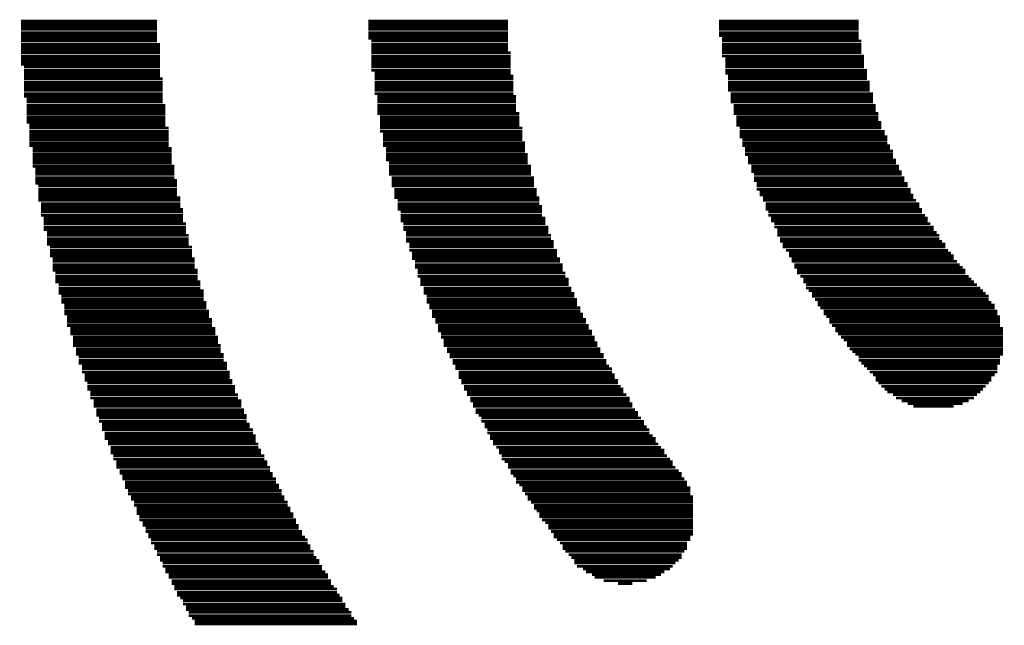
# Model space of a CAD drawing. Extents: x -1.3 to 24.2, y -3.9 to 53.4.
# Tile 3 of 23: x 5.4 to 9.9, y 3.6 to 6.4. Entities that reach past the tile are written whole.
import ezdxf

# ---------------------------------------------------------------- set-up
doc = ezdxf.new("R2010")
doc.units = 0
doc.layers.add('WIFI_BLE_CLICK_V102_GTO', color=14, linetype='CONTINUOUS')

msp = doc.modelspace()

# ---------------------------------------------------------------- linework, layer by layer
at = {"layer": 'WIFI_BLE_CLICK_V102_GTO', "const_width": 0.0127}
for points in [[(5.3975, 6.40842), (6.02234, 6.40842)], [(5.3975, 6.39572), (6.02234, 6.39572)], [(5.3975, 6.38302), (6.02234, 6.38302)], [(5.3975, 6.37032), (6.02234, 6.37032)], [(6.99262, 6.40842), (7.6327, 6.40842)], [(6.99262, 6.39572), (7.6327, 6.39572)], [(6.99262, 6.38302), (7.6327, 6.38302)], [(6.99262, 6.37032), (7.6327, 6.37032)], [(8.60298, 6.40842), (9.24306, 6.40842)], [(8.60298, 6.39572), (9.24306, 6.39572)], [(8.60298, 6.38302), (9.24306, 6.38302)], [(8.60298, 6.37032), (9.24306, 6.37032)], [(5.3975, 6.35508), (6.02234, 6.35508)], [(5.3975, 6.34238), (6.02234, 6.34238)], [(5.3975, 6.32968), (6.02234, 6.32968)], [(6.99262, 6.35508), (7.6327, 6.35508)], [(6.99262, 6.34238), (7.6327, 6.34238)], [(6.99262, 6.32968), (7.6327, 6.32968)], [(8.60298, 6.35508), (9.24306, 6.35508)], [(8.60298, 6.34238), (9.24306, 6.34238)], [(8.61568, 6.32968), (9.24306, 6.32968)], [(5.3975, 6.31698), (6.02234, 6.31698)], [(5.3975, 6.30174), (6.03504, 6.30174)], [(5.3975, 6.28904), (6.03504, 6.28904)], [(7.00532, 6.31698), (7.6327, 6.31698)], [(7.00532, 6.30174), (7.6327, 6.30174)], [(7.00532, 6.28904), (7.6327, 6.28904)], [(8.61568, 6.31698), (9.25576, 6.31698)], [(8.61568, 6.30174), (9.25576, 6.30174)], [(8.61568, 6.28904), (9.25576, 6.28904)], [(5.3975, 6.27634), (6.03504, 6.27634)], [(5.3975, 6.26364), (6.03504, 6.26364)], [(5.3975, 6.2484), (6.03504, 6.2484)], [(5.3975, 6.2357), (6.03504, 6.2357)], [(7.00532, 6.27634), (7.6327, 6.27634)], [(7.00532, 6.26364), (7.6454, 6.26364)], [(7.00532, 6.2484), (7.6454, 6.2484)], [(7.00532, 6.2357), (7.6454, 6.2357)], [(8.61568, 6.27634), (9.25576, 6.27634)], [(8.61568, 6.26364), (9.25576, 6.26364)], [(8.61568, 6.2484), (9.26846, 6.2484)], [(8.63092, 6.2357), (9.26846, 6.2357)], [(5.3975, 6.223), (6.03504, 6.223)], [(5.3975, 6.2103), (6.03504, 6.2103)], [(5.4102, 6.1976), (6.03504, 6.1976)], [(7.00532, 6.223), (7.6454, 6.223)], [(7.00532, 6.2103), (7.6454, 6.2103)], [(7.00532, 6.1976), (7.6454, 6.1976)], [(8.63092, 6.223), (9.26846, 6.223)], [(8.63092, 6.2103), (9.26846, 6.2103)], [(8.63092, 6.1976), (9.26846, 6.1976)], [(5.4102, 6.18236), (6.03504, 6.18236)], [(5.4102, 6.16966), (6.03504, 6.16966)], [(5.4102, 6.15696), (6.03504, 6.15696)], [(5.4102, 6.14426), (6.04774, 6.14426)], [(7.00532, 6.18236), (7.6454, 6.18236)], [(7.02056, 6.16966), (7.6454, 6.16966)], [(7.02056, 6.15696), (7.6581, 6.15696)], [(7.02056, 6.14426), (7.6581, 6.14426)], [(8.63092, 6.18236), (9.28116, 6.18236)], [(8.63092, 6.16966), (9.28116, 6.16966)], [(8.64362, 6.15696), (9.28116, 6.15696)], [(8.64362, 6.14426), (9.28116, 6.14426)], [(5.4102, 6.12902), (6.04774, 6.12902)], [(5.4102, 6.11632), (6.04774, 6.11632)], [(5.4102, 6.10362), (6.04774, 6.10362)], [(7.02056, 6.12902), (7.6581, 6.12902)], [(7.02056, 6.11632), (7.6581, 6.11632)], [(7.02056, 6.10362), (7.6581, 6.10362)], [(8.64362, 6.12902), (9.29386, 6.12902)], [(8.64362, 6.11632), (9.29386, 6.11632)], [(8.64362, 6.10362), (9.29386, 6.10362)], [(5.4102, 6.09092), (6.04774, 6.09092)], [(5.4102, 6.07568), (6.04774, 6.07568)], [(5.4102, 6.06298), (6.04774, 6.06298)], [(7.02056, 6.09092), (7.6581, 6.09092)], [(7.02056, 6.07568), (7.6581, 6.07568)], [(7.03326, 6.06298), (7.6708, 6.06298)], [(8.64362, 6.09092), (9.29386, 6.09092)], [(8.65632, 6.07568), (9.3091, 6.07568)], [(8.65632, 6.06298), (9.3091, 6.06298)], [(5.4229, 6.05028), (6.04774, 6.05028)], [(5.4229, 6.03758), (6.04774, 6.03758)], [(5.4229, 6.02234), (6.06044, 6.02234)], [(5.4229, 6.00964), (6.06044, 6.00964)], [(7.03326, 6.05028), (7.6708, 6.05028)], [(7.03326, 6.03758), (7.6708, 6.03758)], [(7.03326, 6.02234), (7.6708, 6.02234)], [(7.03326, 6.00964), (7.6708, 6.00964)], [(8.65632, 6.05028), (9.3091, 6.05028)], [(8.65632, 6.03758), (9.3091, 6.03758)], [(8.66902, 6.02234), (9.3218, 6.02234)], [(8.66902, 6.00964), (9.3218, 6.00964)], [(5.4229, 5.99694), (6.06044, 5.99694)], [(5.4229, 5.98424), (6.06044, 5.98424)], [(5.4229, 5.969), (6.06044, 5.969)], [(7.03326, 5.99694), (7.6708, 5.99694)], [(7.03326, 5.98424), (7.68604, 5.98424)], [(7.04596, 5.969), (7.68604, 5.969)], [(8.66902, 5.99694), (9.3218, 5.99694)], [(8.66902, 5.98424), (9.3345, 5.98424)], [(8.68172, 5.969), (9.3345, 5.969)], [(5.4229, 5.9563), (6.06044, 5.9563)], [(5.4229, 5.9436), (6.06044, 5.9436)], [(5.4356, 5.9309), (6.06044, 5.9309)], [(5.4356, 5.9182), (6.07568, 5.9182)], [(7.04596, 5.9563), (7.68604, 5.9563)], [(7.04596, 5.9436), (7.68604, 5.9436)], [(7.04596, 5.9309), (7.68604, 5.9309)], [(7.04596, 5.9182), (7.69874, 5.9182)], [(8.68172, 5.9563), (9.3345, 5.9563)], [(8.68172, 5.9436), (9.3472, 5.9436)], [(8.68172, 5.9309), (9.3472, 5.9309)], [(8.69696, 5.9182), (9.3472, 5.9182)], [(5.4356, 5.90296), (6.07568, 5.90296)], [(5.4356, 5.89026), (6.07568, 5.89026)], [(5.4356, 5.87756), (6.07568, 5.87756)], [(7.04596, 5.90296), (7.69874, 5.90296)], [(7.05866, 5.89026), (7.69874, 5.89026)], [(7.05866, 5.87756), (7.69874, 5.87756)], [(8.69696, 5.90296), (9.36244, 5.90296)], [(8.69696, 5.89026), (9.36244, 5.89026)], [(8.69696, 5.87756), (9.37514, 5.87756)], [(5.4356, 5.86486), (6.07568, 5.86486)], [(5.4356, 5.84962), (6.07568, 5.84962)], [(5.4356, 5.83692), (6.07568, 5.83692)], [(7.05866, 5.86486), (7.69874, 5.86486)], [(7.05866, 5.84962), (7.71144, 5.84962)], [(7.05866, 5.83692), (7.71144, 5.83692)], [(8.70966, 5.86486), (9.37514, 5.86486)], [(8.70966, 5.84962), (9.37514, 5.84962)], [(8.70966, 5.83692), (9.38784, 5.83692)], [(5.45084, 5.82422), (6.08838, 5.82422)], [(5.45084, 5.81152), (6.08838, 5.81152)], [(5.45084, 5.79628), (6.08838, 5.79628)], [(5.45084, 5.78358), (6.08838, 5.78358)], [(7.0739, 5.82422), (7.71144, 5.82422)], [(7.0739, 5.81152), (7.71144, 5.81152)], [(7.0739, 5.79628), (7.72414, 5.79628)], [(7.0739, 5.78358), (7.72414, 5.78358)], [(8.72236, 5.82422), (9.38784, 5.82422)], [(8.72236, 5.81152), (9.40054, 5.81152)], [(8.72236, 5.79628), (9.40054, 5.79628)], [(8.73506, 5.78358), (9.40054, 5.78358)], [(5.45084, 5.77088), (6.08838, 5.77088)], [(5.45084, 5.75818), (6.08838, 5.75818)], [(5.45084, 5.74294), (6.10108, 5.74294)], [(7.0739, 5.77088), (7.72414, 5.77088)], [(7.0866, 5.75818), (7.72414, 5.75818)], [(7.0866, 5.74294), (7.73938, 5.74294)], [(8.73506, 5.77088), (9.41578, 5.77088)], [(8.73506, 5.75818), (9.41578, 5.75818)], [(8.7503, 5.74294), (9.42848, 5.74294)], [(5.46354, 5.73024), (6.10108, 5.73024)], [(5.46354, 5.71754), (6.10108, 5.71754)], [(5.46354, 5.70484), (6.10108, 5.70484)], [(7.0866, 5.73024), (7.73938, 5.73024)], [(7.0866, 5.71754), (7.73938, 5.71754)], [(7.0866, 5.70484), (7.73938, 5.70484)], [(8.7503, 5.73024), (9.42848, 5.73024)], [(8.7503, 5.71754), (9.44118, 5.71754)], [(8.763, 5.70484), (9.44118, 5.70484)], [(5.46354, 5.6896), (6.10108, 5.6896)], [(5.46354, 5.6769), (6.11378, 5.6769)], [(5.46354, 5.6642), (6.11378, 5.6642)], [(5.47624, 5.6515), (6.11378, 5.6515)], [(7.0993, 5.6896), (7.75208, 5.6896)], [(7.0993, 5.6769), (7.75208, 5.6769)], [(7.0993, 5.6642), (7.75208, 5.6642)], [(7.0993, 5.6515), (7.75208, 5.6515)], [(8.763, 5.6896), (9.45388, 5.6896)], [(8.763, 5.6769), (9.45388, 5.6769)], [(8.7757, 5.6642), (9.46912, 5.6642)], [(8.7757, 5.6515), (9.46912, 5.6515)], [(5.47624, 5.63626), (6.11378, 5.63626)], [(5.47624, 5.62356), (6.11378, 5.62356)], [(5.47624, 5.61086), (6.11378, 5.61086)], [(7.112, 5.63626), (7.76478, 5.63626)], [(7.112, 5.62356), (7.76478, 5.62356)], [(7.112, 5.61086), (7.76478, 5.61086)], [(8.7757, 5.63626), (9.48182, 5.63626)], [(8.7884, 5.62356), (9.48182, 5.62356)], [(8.7884, 5.61086), (9.49452, 5.61086)], [(5.47624, 5.59816), (6.12902, 5.59816)], [(5.47624, 5.58546), (6.12902, 5.58546)], [(5.48894, 5.57022), (6.12902, 5.57022)], [(5.48894, 5.55752), (6.12902, 5.55752)], [(7.112, 5.59816), (7.77748, 5.59816)], [(7.12724, 5.58546), (7.77748, 5.58546)], [(7.12724, 5.57022), (7.77748, 5.57022)], [(7.12724, 5.55752), (7.79018, 5.55752)], [(8.80364, 5.59816), (9.49452, 5.59816)], [(8.80364, 5.58546), (9.50722, 5.58546)], [(8.81634, 5.57022), (9.52246, 5.57022)], [(8.81634, 5.55752), (9.52246, 5.55752)], [(5.48894, 5.54482), (6.14172, 5.54482)], [(5.48894, 5.53212), (6.14172, 5.53212)], [(5.48894, 5.51688), (6.14172, 5.51688)], [(7.12724, 5.54482), (7.79018, 5.54482)], [(7.13994, 5.53212), (7.79018, 5.53212)], [(7.13994, 5.51688), (7.79018, 5.51688)], [(8.81634, 5.54482), (9.53516, 5.54482)], [(8.82904, 5.53212), (9.53516, 5.53212)], [(8.82904, 5.51688), (9.54786, 5.51688)], [(5.50164, 5.50418), (6.14172, 5.50418)], [(5.50164, 5.49148), (6.14172, 5.49148)], [(5.50164, 5.47878), (6.15442, 5.47878)], [(7.13994, 5.50418), (7.80542, 5.50418)], [(7.13994, 5.49148), (7.80542, 5.49148)], [(7.15264, 5.47878), (7.80542, 5.47878)], [(8.84174, 5.50418), (9.56056, 5.50418)], [(8.84174, 5.49148), (9.56056, 5.49148)], [(8.85698, 5.47878), (9.57326, 5.47878)], [(5.50164, 5.46354), (6.15442, 5.46354)], [(5.50164, 5.45084), (6.15442, 5.45084)], [(5.51688, 5.43814), (6.15442, 5.43814)], [(5.51688, 5.42544), (6.16712, 5.42544)], [(7.15264, 5.46354), (7.81812, 5.46354)], [(7.15264, 5.45084), (7.81812, 5.45084)], [(7.16534, 5.43814), (7.81812, 5.43814)], [(7.16534, 5.42544), (7.83082, 5.42544)], [(8.85698, 5.46354), (9.5885, 5.46354)], [(8.86968, 5.45084), (9.5885, 5.45084)], [(8.86968, 5.43814), (9.6012, 5.43814)], [(8.86968, 5.42544), (9.6139, 5.42544)], [(5.51688, 5.4102), (6.16712, 5.4102)], [(5.51688, 5.3975), (6.16712, 5.3975)], [(5.51688, 5.3848), (6.16712, 5.3848)], [(7.16534, 5.4102), (7.83082, 5.4102)], [(7.16534, 5.3975), (7.84352, 5.3975)], [(7.18058, 5.3848), (7.84352, 5.3848)], [(8.88238, 5.4102), (9.6139, 5.4102)], [(8.88238, 5.3975), (9.6266, 5.3975)], [(8.89508, 5.3848), (9.64184, 5.3848)], [(5.52958, 5.3721), (6.18236, 5.3721)], [(5.52958, 5.35686), (6.18236, 5.35686)], [(5.52958, 5.34416), (6.18236, 5.34416)], [(5.52958, 5.33146), (6.18236, 5.33146)], [(7.18058, 5.3721), (7.84352, 5.3721)], [(7.18058, 5.35686), (7.85876, 5.35686)], [(7.19328, 5.34416), (7.85876, 5.34416)], [(7.19328, 5.33146), (7.85876, 5.33146)], [(8.89508, 5.3721), (9.64184, 5.3721)], [(8.91032, 5.35686), (9.65454, 5.35686)], [(8.92302, 5.34416), (9.66724, 5.34416)], [(8.92302, 5.33146), (9.67994, 5.33146)], [(5.54228, 5.31876), (6.19506, 5.31876)], [(5.54228, 5.30606), (6.19506, 5.30606)], [(5.54228, 5.29082), (6.19506, 5.29082)], [(7.19328, 5.31876), (7.87146, 5.31876)], [(7.20598, 5.30606), (7.87146, 5.30606)], [(7.20598, 5.29082), (7.88416, 5.29082)], [(8.93572, 5.31876), (9.67994, 5.31876)], [(8.93572, 5.30606), (9.69518, 5.30606)], [(8.94842, 5.29082), (9.70788, 5.29082)], [(5.54228, 5.27812), (6.19506, 5.27812)], [(5.54228, 5.26542), (6.20776, 5.26542)], [(5.55498, 5.25272), (6.20776, 5.25272)], [(7.20598, 5.27812), (7.88416, 5.27812)], [(7.21868, 5.26542), (7.88416, 5.26542)], [(7.21868, 5.25272), (7.89686, 5.25272)], [(8.94842, 5.27812), (9.72058, 5.27812)], [(8.96112, 5.26542), (9.73328, 5.26542)], [(8.96112, 5.25272), (9.73328, 5.25272)], [(5.55498, 5.23748), (6.20776, 5.23748)], [(5.55498, 5.22478), (6.20776, 5.22478)], [(5.55498, 5.21208), (6.22046, 5.21208)], [(5.57022, 5.19938), (6.22046, 5.19938)], [(7.21868, 5.23748), (7.89686, 5.23748)], [(7.23138, 5.22478), (7.9121, 5.22478)], [(7.23138, 5.21208), (7.9121, 5.21208)], [(7.23138, 5.19938), (7.9121, 5.19938)], [(8.97636, 5.23748), (9.74852, 5.23748)], [(8.98906, 5.22478), (9.76122, 5.22478)], [(8.98906, 5.21208), (9.77392, 5.21208)], [(9.00176, 5.19938), (9.78662, 5.19938)], [(5.57022, 5.18414), (6.22046, 5.18414)], [(5.57022, 5.17144), (6.2357, 5.17144)], [(5.57022, 5.15874), (6.2357, 5.15874)], [(7.24662, 5.18414), (7.9248, 5.18414)], [(7.24662, 5.17144), (7.9248, 5.17144)], [(7.24662, 5.15874), (7.9375, 5.15874)], [(9.00176, 5.18414), (9.80186, 5.18414)], [(9.01446, 5.17144), (9.81456, 5.17144)], [(9.0297, 5.15874), (9.82726, 5.15874)], [(5.58292, 5.14604), (6.2357, 5.14604)], [(5.58292, 5.1308), (6.2357, 5.1308)], [(5.58292, 5.1181), (6.2484, 5.1181)], [(5.59562, 5.1054), (6.2484, 5.1054)], [(7.25932, 5.14604), (7.9375, 5.14604)], [(7.25932, 5.1308), (7.9502, 5.1308)], [(7.25932, 5.1181), (7.9502, 5.1181)], [(7.27202, 5.1054), (7.9502, 5.1054)], [(9.0297, 5.14604), (9.83996, 5.14604)], [(9.0424, 5.1308), (9.83996, 5.1308)], [(9.0551, 5.1181), (9.85266, 5.1181)], [(9.0551, 5.1054), (9.8679, 5.1054)], [(5.59562, 5.0927), (6.2484, 5.0927)], [(5.59562, 5.07746), (6.2611, 5.07746)], [(5.59562, 5.06476), (6.2611, 5.06476)], [(7.27202, 5.0927), (7.96544, 5.0927)], [(7.28472, 5.07746), (7.96544, 5.07746)], [(7.28472, 5.06476), (7.97814, 5.06476)], [(9.0678, 5.0927), (9.8679, 5.0927)], [(9.08304, 5.07746), (9.8806, 5.07746)], [(9.08304, 5.06476), (9.8806, 5.06476)], [(5.60832, 5.05206), (6.2611, 5.05206)], [(5.60832, 5.03936), (6.2738, 5.03936)], [(5.60832, 5.02666), (6.2738, 5.02666)], [(7.28472, 5.05206), (7.97814, 5.05206)], [(7.29996, 5.03936), (7.99084, 5.03936)], [(7.29996, 5.02666), (7.99084, 5.02666)], [(9.09574, 5.05206), (9.8933, 5.05206)], [(9.10844, 5.03936), (9.8933, 5.03936)], [(9.10844, 5.02666), (9.8933, 5.02666)], [(5.60832, 5.01142), (6.2738, 5.01142)], [(5.62356, 4.99872), (6.28904, 4.99872)], [(5.62356, 4.98602), (6.28904, 4.98602)], [(5.62356, 4.97332), (6.28904, 4.97332)], [(7.31266, 5.01142), (8.00354, 5.01142)], [(7.31266, 4.99872), (8.00354, 4.99872)], [(7.31266, 4.98602), (8.01878, 4.98602)], [(7.32536, 4.97332), (8.01878, 4.97332)], [(9.12114, 5.01142), (9.8933, 5.01142)], [(9.13638, 4.99872), (9.906, 4.99872)], [(9.13638, 4.98602), (9.906, 4.98602)], [(9.14908, 4.97332), (9.906, 4.97332)], [(5.63626, 4.95808), (6.30174, 4.95808)], [(5.63626, 4.94538), (6.30174, 4.94538)], [(5.63626, 4.93268), (6.30174, 4.93268)], [(7.32536, 4.95808), (8.03148, 4.95808)], [(7.33806, 4.94538), (8.03148, 4.94538)], [(7.33806, 4.93268), (8.04418, 4.93268)], [(9.16178, 4.95808), (9.906, 4.95808)], [(9.17448, 4.94538), (9.906, 4.94538)], [(9.18972, 4.93268), (9.906, 4.93268)], [(5.63626, 4.91998), (6.31444, 4.91998)], [(5.64896, 4.90474), (6.31444, 4.90474)], [(5.64896, 4.89204), (6.31444, 4.89204)], [(5.64896, 4.87934), (6.32714, 4.87934)], [(7.33806, 4.91998), (8.04418, 4.91998)], [(7.3533, 4.90474), (8.05688, 4.90474)], [(7.3533, 4.89204), (8.05688, 4.89204)], [(7.366, 4.87934), (8.07212, 4.87934)], [(9.18972, 4.91998), (9.906, 4.91998)], [(9.20242, 4.90474), (9.906, 4.90474)], [(9.21512, 4.89204), (9.906, 4.89204)], [(9.22782, 4.87934), (9.906, 4.87934)], [(5.66166, 4.86664), (6.32714, 4.86664)], [(5.66166, 4.8514), (6.32714, 4.8514)], [(5.66166, 4.8387), (6.34238, 4.8387)], [(7.366, 4.86664), (8.07212, 4.86664)], [(7.3787, 4.8514), (8.08482, 4.8514)], [(7.3787, 4.8387), (8.08482, 4.8387)], [(9.24306, 4.86664), (9.8933, 4.86664)], [(9.24306, 4.8514), (9.8933, 4.8514)], [(9.25576, 4.8387), (9.8933, 4.8387)], [(5.6769, 4.826), (6.34238, 4.826)], [(5.6769, 4.8133), (6.34238, 4.8133)], [(5.6769, 4.79806), (6.35508, 4.79806)], [(7.3914, 4.826), (8.09752, 4.826)], [(7.3914, 4.8133), (8.11022, 4.8133)], [(7.40664, 4.79806), (8.11022, 4.79806)], [(9.26846, 4.826), (9.8806, 4.826)], [(9.28116, 4.8133), (9.8806, 4.8133)], [(9.29386, 4.79806), (9.8806, 4.79806)], [(5.6896, 4.78536), (6.35508, 4.78536)], [(5.6896, 4.77266), (6.35508, 4.77266)], [(5.6896, 4.75996), (6.36778, 4.75996)], [(5.7023, 4.74726), (6.36778, 4.74726)], [(7.40664, 4.78536), (8.12292, 4.78536)], [(7.40664, 4.77266), (8.12292, 4.77266)], [(7.41934, 4.75996), (8.13816, 4.75996)], [(7.41934, 4.74726), (8.13816, 4.74726)], [(9.3091, 4.78536), (9.8679, 4.78536)], [(9.3218, 4.77266), (9.85266, 4.77266)], [(9.3218, 4.75996), (9.85266, 4.75996)], [(9.3345, 4.74726), (9.83996, 4.74726)], [(5.7023, 4.73202), (6.38048, 4.73202)], [(5.7023, 4.71932), (6.38048, 4.71932)], [(5.715, 4.70662), (6.38048, 4.70662)], [(7.43204, 4.73202), (8.15086, 4.73202)], [(7.43204, 4.71932), (8.16356, 4.71932)], [(7.44474, 4.70662), (8.16356, 4.70662)], [(9.3472, 4.73202), (9.82726, 4.73202)], [(9.36244, 4.71932), (9.81456, 4.71932)], [(9.37514, 4.70662), (9.80186, 4.70662)], [(5.715, 4.69392), (6.39318, 4.69392)], [(5.715, 4.67868), (6.39318, 4.67868)], [(5.73024, 4.66598), (6.40842, 4.66598)], [(5.73024, 4.65328), (6.40842, 4.65328)], [(7.44474, 4.69392), (8.17626, 4.69392)], [(7.45998, 4.67868), (8.1915, 4.67868)], [(7.45998, 4.66598), (8.1915, 4.66598)], [(7.47268, 4.65328), (8.2042, 4.65328)], [(9.40054, 4.69392), (9.78662, 4.69392)], [(9.41578, 4.67868), (9.77392, 4.67868)], [(9.44118, 4.66598), (9.74852, 4.66598)], [(9.46912, 4.65328), (9.72058, 4.65328)], [(5.73024, 4.64058), (6.40842, 4.64058)], [(5.74294, 4.62534), (6.42112, 4.62534)], [(5.74294, 4.61264), (6.42112, 4.61264)], [(7.47268, 4.64058), (8.2042, 4.64058)], [(7.48538, 4.62534), (8.2169, 4.62534)], [(7.48538, 4.61264), (8.2296, 4.61264)], [(9.49452, 4.64058), (9.67994, 4.64058)], [(5.74294, 4.59994), (6.43382, 4.59994)], [(5.75564, 4.58724), (6.43382, 4.58724)], [(5.75564, 4.572), (6.43382, 4.572)], [(7.49808, 4.59994), (8.2296, 4.59994)], [(7.51078, 4.58724), (8.24484, 4.58724)], [(7.51078, 4.572), (8.25754, 4.572)], [(5.76834, 4.5593), (6.44652, 4.5593)], [(5.76834, 4.5466), (6.44652, 4.5466)], [(5.76834, 4.5339), (6.46176, 4.5339)], [(5.78104, 4.51866), (6.46176, 4.51866)], [(7.52602, 4.5593), (8.25754, 4.5593)], [(7.52602, 4.5466), (8.27024, 4.5466)], [(7.53872, 4.5339), (8.28294, 4.5339)], [(7.53872, 4.51866), (8.28294, 4.51866)], [(5.78104, 4.50596), (6.47446, 4.50596)], [(5.78104, 4.49326), (6.47446, 4.49326)], [(5.79628, 4.48056), (6.47446, 4.48056)], [(7.55142, 4.50596), (8.29818, 4.50596)], [(7.55142, 4.49326), (8.31088, 4.49326)], [(7.56412, 4.48056), (8.31088, 4.48056)], [(5.79628, 4.46786), (6.48716, 4.46786)], [(5.80898, 4.45262), (6.48716, 4.45262)], [(5.80898, 4.43992), (6.49986, 4.43992)], [(5.80898, 4.42722), (6.49986, 4.42722)], [(7.56412, 4.46786), (8.32358, 4.46786)], [(7.57936, 4.45262), (8.33628, 4.45262)], [(7.59206, 4.43992), (8.35152, 4.43992)], [(7.59206, 4.42722), (8.35152, 4.42722)], [(5.82168, 4.41452), (6.5151, 4.41452)], [(5.82168, 4.39928), (6.5151, 4.39928)], [(5.83438, 4.38658), (6.5278, 4.38658)], [(7.60476, 4.41452), (8.36422, 4.41452)], [(7.60476, 4.39928), (8.37692, 4.39928)], [(7.61746, 4.38658), (8.38962, 4.38658)], [(5.83438, 4.37388), (6.5278, 4.37388)], [(5.83438, 4.36118), (6.5405, 4.36118)], [(5.84962, 4.34594), (6.5405, 4.34594)], [(7.6327, 4.37388), (8.38962, 4.37388)], [(7.6327, 4.36118), (8.40232, 4.36118)], [(7.6454, 4.34594), (8.41756, 4.34594)], [(5.84962, 4.33324), (6.5532, 4.33324)], [(5.86232, 4.32054), (6.5532, 4.32054)], [(5.86232, 4.30784), (6.56844, 4.30784)], [(5.87502, 4.2926), (6.56844, 4.2926)], [(7.6454, 4.33324), (8.43026, 4.33324)], [(7.6581, 4.32054), (8.43026, 4.32054)], [(7.6708, 4.30784), (8.44296, 4.30784)], [(7.6708, 4.2926), (8.45566, 4.2926)], [(5.87502, 4.2799), (6.58114, 4.2799)], [(5.87502, 4.2672), (6.58114, 4.2672)], [(5.88772, 4.2545), (6.59384, 4.2545)], [(7.68604, 4.2799), (8.45566, 4.2799)], [(7.69874, 4.2672), (8.4709, 4.2672)], [(7.69874, 4.2545), (8.4709, 4.2545)], [(5.88772, 4.23926), (6.59384, 4.23926)], [(5.90296, 4.22656), (6.60654, 4.22656)], [(5.90296, 4.21386), (6.60654, 4.21386)], [(5.91566, 4.20116), (6.62178, 4.20116)], [(7.71144, 4.23926), (8.4709, 4.23926)], [(7.72414, 4.22656), (8.4836, 4.22656)], [(7.72414, 4.21386), (8.4836, 4.21386)], [(7.73938, 4.20116), (8.4836, 4.20116)], [(5.91566, 4.18592), (6.62178, 4.18592)], [(5.92836, 4.17322), (6.63448, 4.17322)], [(5.92836, 4.16052), (6.63448, 4.16052)], [(7.75208, 4.18592), (8.4836, 4.18592)], [(7.75208, 4.17322), (8.4836, 4.17322)], [(7.76478, 4.16052), (8.4836, 4.16052)], [(5.92836, 4.14782), (6.64718, 4.14782)], [(5.94106, 4.13512), (6.64718, 4.13512)], [(5.94106, 4.11988), (6.65988, 4.11988)], [(7.77748, 4.14782), (8.4836, 4.14782)], [(7.77748, 4.13512), (8.4836, 4.13512)], [(7.79018, 4.11988), (8.4836, 4.11988)], [(5.9563, 4.10718), (6.65988, 4.10718)], [(5.9563, 4.09448), (6.67258, 4.09448)], [(5.969, 4.08178), (6.67258, 4.08178)], [(5.969, 4.06654), (6.68782, 4.06654)], [(7.80542, 4.10718), (8.4836, 4.10718)], [(7.81812, 4.09448), (8.4836, 4.09448)], [(7.81812, 4.08178), (8.4836, 4.08178)], [(7.83082, 4.06654), (8.4836, 4.06654)], [(5.9817, 4.05384), (6.68782, 4.05384)], [(5.9817, 4.04114), (6.70052, 4.04114)], [(5.9944, 4.02844), (6.71322, 4.02844)], [(7.84352, 4.05384), (8.4836, 4.05384)], [(7.84352, 4.04114), (8.4709, 4.04114)], [(7.85876, 4.02844), (8.4709, 4.02844)], [(5.9944, 4.0132), (6.71322, 4.0132)], [(6.00964, 4.0005), (6.72592, 4.0005)], [(6.00964, 3.9878), (6.72592, 3.9878)], [(6.02234, 3.9751), (6.74116, 3.9751)], [(7.87146, 4.0132), (8.45566, 4.0132)], [(7.88416, 4.0005), (8.45566, 4.0005)], [(7.88416, 3.9878), (8.45566, 3.9878)], [(7.89686, 3.9751), (8.44296, 3.9751)], [(6.02234, 3.95986), (6.74116, 3.95986)], [(6.03504, 3.94716), (6.75386, 3.94716)], [(6.03504, 3.93446), (6.76656, 3.93446)], [(7.9121, 3.95986), (8.43026, 3.95986)], [(7.9248, 3.94716), (8.43026, 3.94716)], [(7.9375, 3.93446), (8.41756, 3.93446)], [(6.04774, 3.92176), (6.76656, 3.92176)], [(6.04774, 3.90652), (6.77926, 3.90652)], [(6.06044, 3.89382), (6.77926, 3.89382)], [(7.9375, 3.92176), (8.40232, 3.92176)], [(7.9502, 3.90652), (8.38962, 3.90652)], [(7.97814, 3.89382), (8.37692, 3.89382)], [(6.06044, 3.88112), (6.7945, 3.88112)], [(6.07568, 3.86842), (6.8072, 3.86842)], [(6.07568, 3.85572), (6.8072, 3.85572)], [(6.08838, 3.84048), (6.8199, 3.84048)], [(7.99084, 3.88112), (8.35152, 3.88112)], [(8.01878, 3.86842), (8.33628, 3.86842)], [(8.03148, 3.85572), (8.31088, 3.85572)], [(8.07212, 3.84048), (8.27024, 3.84048)], [(6.08838, 3.82778), (6.8199, 3.82778)], [(6.10108, 3.81508), (6.8326, 3.81508)], [(6.10108, 3.80238), (6.84784, 3.80238)], [(8.13816, 3.82778), (8.2042, 3.82778)], [(6.11378, 3.78714), (6.84784, 3.78714)], [(6.11378, 3.77444), (6.86054, 3.77444)], [(6.12902, 3.76174), (6.87324, 3.76174)], [(6.14172, 3.74904), (6.87324, 3.74904)], [(6.14172, 3.7338), (6.88594, 3.7338)], [(6.15442, 3.7211), (6.88594, 3.7211)], [(6.15442, 3.7084), (6.90118, 3.7084)], [(6.16712, 3.6957), (6.91388, 3.6957)], [(6.16712, 3.68046), (6.91388, 3.68046)], [(6.18236, 3.66776), (6.92658, 3.66776)], [(6.19506, 3.65506), (6.93928, 3.65506)], [(6.19506, 3.64236), (6.93928, 3.64236)]]:
    msp.add_lwpolyline(points, dxfattribs=at)

doc.saveas('drawing.dxf')
